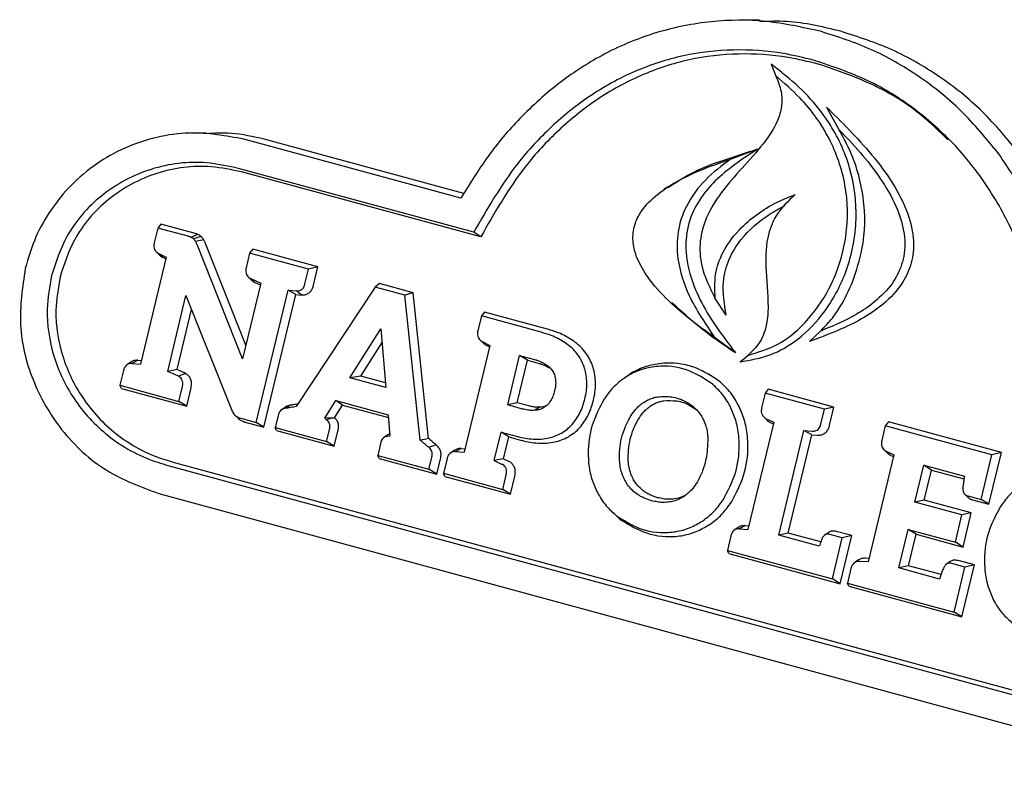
# Model space of a CAD drawing. Header units: inches. Extents: x 35 to 165, y 14 to 115.
# Tile 38 of 48: x 137.16 to 138.81, y 85.88 to 87.14. Entities that reach past the tile are written whole.
import ezdxf

# ---------------------------------------------------------------- set-up
doc = ezdxf.new("R2010")
doc.units = ezdxf.units.IN
doc.header["$LTSCALE"] = 12
doc.header["$MEASUREMENT"] = 0

msp = doc.modelspace()

# ---------------------------------------------------------------- linework, layer by layer
at = {"color": 7, "linetype": 'Continuous', "lineweight": 25}
for p, q in [((138.3991, 87.1426), (138.3658, 87.1426)), ((138.4188, 87.0692), (138.4265, 87.0493)), ((138.5117, 86.997), (138.5321, 86.9598)), ((137.4426, 86.9535), (137.4388, 86.9535)), ((137.472, 86.9535), (137.4471, 86.9535)), ((137.899, 86.8445), (137.5356, 86.9433)), ((137.9041, 86.8524), (137.5696, 86.9433)), ((138.3957, 86.9267), (138.3504, 86.9096)), ((137.9205, 86.7873), (137.524, 86.8951)), ((137.9323, 86.7796), (137.5316, 86.8885)), ((138.2454, 86.8632), (138.2392, 86.8589)), ((137.3911, 86.7944), (137.3852, 86.7696)), ((137.3963, 86.801), (137.3911, 86.7944)), ((137.4418, 86.7807), (137.3911, 86.7944)), ((137.4523, 86.7857), (137.3963, 86.801)), ((137.4638, 86.7802), (137.4512, 86.7763)), ((137.4683, 86.7746), (137.4545, 86.7722)), ((137.9323, 86.7796), (137.9205, 86.7873)), ((137.3871, 86.7562), (137.3877, 86.7557)), ((137.5332, 86.5751), (137.4571, 86.7668)), ((137.5388, 86.5984), (137.4712, 86.7686)), ((137.5503, 86.7591), (137.5451, 86.7526)), ((137.6595, 86.7294), (137.5503, 86.7591)), ((137.4054, 86.7455), (137.3623, 86.5664)), ((137.3893, 86.7541), (137.3919, 86.7517)), ((137.3927, 86.7516), (137.4054, 86.7455)), ((137.3995, 86.7454), (137.3927, 86.7516)), ((137.3995, 86.7454), (137.4048, 86.7428)), ((137.5451, 86.7526), (137.5391, 86.7278)), ((137.6437, 86.7258), (137.5451, 86.7526)), ((137.6377, 86.701), (137.6437, 86.7258)), ((137.6595, 86.7294), (137.6437, 86.7258)), ((137.6522, 86.6988), (137.6595, 86.7294)), ((137.5412, 86.7143), (137.5417, 86.7138)), ((137.5431, 86.7124), (137.546, 86.7097)), ((137.5469, 86.7097), (137.5638, 86.7023)), ((137.5537, 86.7034), (137.5469, 86.7097)), ((137.5638, 86.7023), (137.5332, 86.5751)), ((137.5537, 86.7034), (137.5631, 86.6993)), ((137.5561, 86.4688), (137.6094, 86.6901)), ((137.6094, 86.6901), (137.6233, 86.689)), ((137.6226, 86.683), (137.6094, 86.6901)), ((137.7555, 86.6954), (137.623, 86.4953)), ((137.7624, 86.7015), (137.7555, 86.6954)), ((137.8048, 86.682), (137.7555, 86.6954)), ((137.8189, 86.6861), (137.7624, 86.7015)), ((137.4078, 86.5543), (137.4384, 86.6813)), ((137.4384, 86.6813), (137.5144, 86.4903)), ((137.5691, 86.4607), (137.6226, 86.683)), ((137.6226, 86.683), (137.6319, 86.6822)), ((137.6319, 86.6822), (137.6233, 86.689)), ((137.8189, 86.6861), (137.8048, 86.682)), ((137.8306, 86.4389), (137.8048, 86.682)), ((137.8449, 86.4415), (137.8189, 86.6861)), ((138.2463, 86.6735), (138.2517, 86.6682)), ((138.3437, 86.6484), (138.3252, 86.6765)), ((137.4235, 86.5572), (137.4477, 86.6579)), ((137.9333, 86.6471), (137.9273, 86.6223)), ((137.9385, 86.6536), (137.9333, 86.6471)), ((138.0334, 86.6199), (137.9333, 86.6471)), ((138.0439, 86.6249), (137.9385, 86.6536)), ((137.713, 86.5434), (137.765, 86.6255)), ((137.765, 86.6255), (137.7733, 86.527)), ((137.9307, 86.6072), (137.9361, 86.602)), ((138.359, 86.5853), (138.3241, 86.6111)), ((138.4831, 86.6044), (138.5013, 86.6218)), ((137.7312, 86.5464), (137.7669, 86.6028)), ((137.9474, 86.5976), (137.9044, 86.4187)), ((137.9349, 86.6042), (137.9474, 86.5976)), ((137.9416, 86.598), (137.9469, 86.5952)), ((137.9774, 86.498), (137.9974, 86.581)), ((137.9974, 86.581), (138.0224, 86.5742)), ((138.0104, 86.573), (137.9974, 86.581)), ((138.3668, 86.5702), (138.3795, 86.5811)), ((137.3455, 86.5694), (137.3394, 86.5652)), ((137.3577, 86.5729), (137.3482, 86.5676)), ((137.3482, 86.5676), (137.3623, 86.5664)), ((137.3577, 86.5729), (137.3638, 86.5724)), ((137.9932, 86.5017), (138.0104, 86.573)), ((138.0104, 86.573), (138.0301, 86.5676)), ((137.3337, 86.5556), (137.3277, 86.5309)), ((137.4379, 86.5507), (137.4259, 86.5463)), ((137.7312, 86.5464), (137.713, 86.5434)), ((137.7733, 86.527), (137.713, 86.5434)), ((137.7726, 86.5351), (137.7312, 86.5464)), ((138.1791, 86.5474), (138.1729, 86.5431)), ((137.3277, 86.5309), (137.4266, 86.504)), ((137.3301, 86.5257), (137.3277, 86.5309)), ((137.3301, 86.5257), (137.4396, 86.4959)), ((137.4266, 86.504), (137.4325, 86.5287)), ((137.4396, 86.4959), (137.4469, 86.5265)), ((138.414, 86.5244), (138.4089, 86.5178)), ((138.524, 86.4945), (138.414, 86.5244)), ((138.4089, 86.5178), (138.4029, 86.493)), ((138.5082, 86.4908), (138.4089, 86.5178)), ((137.4396, 86.4959), (137.4266, 86.504)), ((137.6032, 86.4931), (137.5993, 86.4904)), ((137.6134, 86.4976), (137.6049, 86.4924)), ((137.6708, 86.4761), (137.6892, 86.5053)), ((137.6873, 86.4766), (137.7006, 86.4976)), ((137.6892, 86.5053), (137.7771, 86.4814)), ((137.7006, 86.4976), (137.6892, 86.5053)), ((137.7006, 86.4976), (137.7775, 86.4767)), ((137.9932, 86.5017), (137.9774, 86.498)), ((138.0024, 86.4912), (137.9774, 86.498)), ((138.0129, 86.4963), (137.9932, 86.5017)), ((138.0315, 86.4942), (138.0228, 86.489)), ((138.524, 86.4945), (138.5082, 86.4908)), ((138.5166, 86.4638), (138.524, 86.4945)), ((137.5202, 86.481), (137.5256, 86.4757)), ((137.5301, 86.4758), (137.5561, 86.4688)), ((137.5933, 86.4821), (137.588, 86.4601)), ((137.5987, 86.49), (137.5974, 86.4892)), ((137.6847, 86.4765), (137.6708, 86.4761)), ((137.6708, 86.4761), (137.6741, 86.4731)), ((137.6847, 86.4765), (137.6873, 86.4766)), ((137.7771, 86.4814), (137.7801, 86.4463)), ((138.4049, 86.4796), (138.4055, 86.4791)), ((138.407, 86.4776), (138.4097, 86.475)), ((138.4107, 86.4749), (138.4232, 86.4689)), ((138.5022, 86.466), (138.5082, 86.4908)), ((137.5378, 86.4692), (137.5691, 86.4607)), ((137.5691, 86.4607), (137.5561, 86.4688)), ((137.588, 86.4601), (137.6739, 86.4368)), ((137.5903, 86.455), (137.588, 86.4601)), ((137.6739, 86.4368), (137.6792, 86.4587)), ((138.4232, 86.4689), (138.3799, 86.2892)), ((138.4174, 86.4687), (138.4225, 86.4662)), ((138.61, 86.4631), (138.6041, 86.4383)), ((138.6152, 86.4697), (138.61, 86.4631)), ((138.7887, 86.4146), (138.61, 86.4631)), ((138.8046, 86.4182), (138.6152, 86.4697)), ((137.5903, 86.455), (137.6869, 86.4287)), ((137.6869, 86.4287), (137.6936, 86.4565)), ((137.7749, 86.4467), (137.7691, 86.4427)), ((137.7764, 86.4457), (137.7801, 86.4463)), ((137.955, 86.4049), (137.9664, 86.4524)), ((137.9664, 86.4524), (137.9915, 86.4456)), ((137.9794, 86.4443), (137.9664, 86.4524)), ((137.9706, 86.4076), (137.9794, 86.4443)), ((137.9794, 86.4443), (137.9991, 86.439)), ((138.4315, 86.2796), (138.4737, 86.4551)), ((138.4474, 86.2832), (138.487, 86.4479)), ((138.4737, 86.4551), (138.4877, 86.4541)), ((138.487, 86.4479), (138.4737, 86.4551)), ((138.487, 86.4479), (138.4963, 86.4473)), ((137.6869, 86.4287), (137.6739, 86.4368)), ((137.7649, 86.4354), (137.7596, 86.4135)), ((137.7596, 86.4135), (137.8454, 86.3902)), ((137.762, 86.4083), (137.7596, 86.4135)), ((137.8454, 86.3902), (137.8507, 86.4121)), ((137.8585, 86.3821), (137.8652, 86.4099)), ((137.8875, 86.4216), (137.8814, 86.4174)), ((137.8995, 86.425), (137.89, 86.4198)), ((137.89, 86.4198), (137.9044, 86.4187)), ((137.8995, 86.425), (137.9058, 86.4246)), ((138.6246, 86.4142), (138.5815, 86.2348)), ((138.606, 86.4249), (138.6066, 86.4244)), ((138.6082, 86.4229), (138.6108, 86.4204)), ((138.6116, 86.4204), (138.6246, 86.4142)), ((138.6184, 86.4141), (138.6116, 86.4204)), ((138.6184, 86.4141), (138.6239, 86.4114)), ((138.7707, 86.3395), (138.7887, 86.4146)), ((138.7837, 86.3315), (138.8046, 86.4182)), ((138.8046, 86.4182), (138.7887, 86.4146)), ((137.4043, 86.3978), (139.1358, 85.9273)), ((137.4148, 86.4029), (139.1463, 85.9323)), ((137.762, 86.4083), (137.8585, 86.3821)), ((137.8758, 86.4079), (137.8699, 86.3835)), ((137.9706, 86.4076), (137.955, 86.4049)), ((137.955, 86.4049), (137.9683, 86.3983)), ((137.9706, 86.4076), (137.9797, 86.403)), ((138.6595, 86.3351), (138.6744, 86.397)), ((138.6744, 86.397), (138.7425, 86.3785)), ((138.6874, 86.3889), (138.6744, 86.397)), ((137.8585, 86.3821), (137.8454, 86.3902)), ((137.8699, 86.3835), (137.9691, 86.3565)), ((137.8723, 86.3783), (137.8699, 86.3835)), ((137.8723, 86.3783), (137.9822, 86.3485)), ((137.9691, 86.3565), (137.975, 86.381)), ((137.9822, 86.3485), (137.9894, 86.3787)), ((138.6753, 86.3387), (138.6874, 86.3889)), ((138.6874, 86.3889), (138.7419, 86.3741)), ((137.3927, 86.3496), (139.1242, 85.879)), ((137.9822, 86.3485), (137.9691, 86.3565)), ((138.7426, 86.3492), (138.7477, 86.3442)), ((138.7486, 86.3455), (138.7707, 86.3395)), ((138.6753, 86.3387), (138.6595, 86.3351)), ((138.7383, 86.3137), (138.6595, 86.3351)), ((138.7542, 86.3173), (138.6753, 86.3387)), ((138.7563, 86.3389), (138.7837, 86.3315)), ((138.7837, 86.3315), (138.7707, 86.3395)), ((138.1504, 86.3206), (138.1558, 86.3153)), ((138.1653, 86.3068), (138.1595, 86.3124)), ((138.7274, 86.268), (138.7383, 86.3137)), ((138.7542, 86.3173), (138.7383, 86.3137)), ((138.7404, 86.2599), (138.7542, 86.3173)), ((138.3751, 86.2957), (138.3656, 86.2905)), ((138.3751, 86.2957), (138.3814, 86.2952)), ((138.3513, 86.2787), (138.3455, 86.2543)), ((138.363, 86.2923), (138.357, 86.2881)), ((138.3656, 86.2905), (138.3799, 86.2892)), ((138.4474, 86.2832), (138.4315, 86.2796)), ((138.4995, 86.2611), (138.4315, 86.2796)), ((138.5019, 86.2684), (138.4474, 86.2832)), ((138.5152, 86.2844), (138.5088, 86.28)), ((138.538, 86.2754), (138.5172, 86.2811)), ((138.5539, 86.279), (138.5277, 86.2861)), ((138.5345, 86.1984), (138.5539, 86.279)), ((138.5539, 86.279), (138.538, 86.2754)), ((138.633, 86.2248), (138.6485, 86.2894)), ((138.6485, 86.2894), (138.7274, 86.268)), ((138.6615, 86.2813), (138.6485, 86.2894)), ((138.6488, 86.2285), (138.6615, 86.2813)), ((138.6615, 86.2813), (138.7404, 86.2599)), ((138.5214, 86.2064), (138.538, 86.2754)), ((138.7404, 86.2599), (138.7274, 86.268)), ((138.3455, 86.2543), (138.5214, 86.2064)), ((138.3478, 86.2491), (138.3455, 86.2543)), ((138.3478, 86.2491), (138.5345, 86.1984)), ((138.5642, 86.2377), (138.5582, 86.2334)), ((138.5815, 86.2348), (138.5671, 86.2358)), ((138.5829, 86.2406), (138.5766, 86.2411)), ((138.6488, 86.2285), (138.633, 86.2248)), ((138.7036, 86.2136), (138.6488, 86.2285)), ((138.719, 86.2357), (138.7126, 86.2313)), ((138.7434, 86.2262), (138.7214, 86.2322)), ((138.7593, 86.2298), (138.7319, 86.2373)), ((138.7384, 86.1429), (138.7593, 86.2298)), ((138.7593, 86.2298), (138.7434, 86.2262)), ((138.5525, 86.224), (138.5466, 86.1996)), ((138.7011, 86.2063), (138.633, 86.2248)), ((138.7254, 86.151), (138.7434, 86.2262)), ((138.5345, 86.1984), (138.5214, 86.2064)), ((138.5466, 86.1996), (138.7254, 86.151)), ((138.549, 86.1944), (138.5466, 86.1996)), ((138.549, 86.1944), (138.7384, 86.1429)), ((138.7384, 86.1429), (138.7254, 86.151))]:
    msp.add_line(p, q, dxfattribs=at)
at = {"color": 7, "linetype": 'Continuous', "lineweight": 25, "flags": 128}
for points in [[(137.4235, 86.5572), (137.4157, 86.5558), (137.4078, 86.5543)], [(137.8449, 86.4415), (137.8378, 86.4402), (137.8306, 86.4389)], [(137.8577, 86.431), (137.8514, 86.429), (137.8452, 86.427)]]:
    msp.add_lwpolyline(points, dxfattribs=at)
at = {"color": 7, "linetype": 'Continuous', "lineweight": 25}
for points, knots in [([(138.5015, 87.1242), (138.4714, 87.1308), (138.4112, 87.144), (138.3183, 87.1431), (138.2268, 87.1249), (138.1411, 87.0899), (138.0639, 87.0403), (137.9985, 86.9815), (137.9429, 86.9159), (137.9136, 86.8683), (137.899, 86.8445)], [0, 0, 0, 0, 0.1319493, 0.2638169, 0.3961799, 0.528539, 0.6524829, 0.7764819, 0.8882185, 1, 1, 1, 1]), ([(138.5355, 87.1242), (138.5054, 87.1315), (138.4604, 87.1424), (138.4144, 87.1409), (138.3991, 87.1404)], [0, 0, 0, 0, 0.6687257, 1, 1, 1, 1]), ([(138.7996, 86.9196), (138.7794, 86.9441), (138.7392, 86.9932), (138.6664, 87.0508), (138.5872, 87.0966), (138.5303, 87.1149), (138.5015, 87.1242)], [0, 0, 0, 0, 0.252392, 0.504794, 0.749393, 1, 1, 1, 1]), ([(138.835, 86.9186), (138.8148, 86.9431), (138.7746, 86.9922), (138.7017, 87.0501), (138.622, 87.0963), (138.5646, 87.1148), (138.5355, 87.1242)], [0, 0, 0, 0, 0.251218, 0.502446, 0.748175, 1, 1, 1, 1]), ([(138.4898, 87.0759), (138.4732, 87.0799), (138.4292, 87.0905), (138.3556, 87.0953), (138.2712, 87.0859), (138.1894, 87.0592), (138.1147, 87.0183), (138.0493, 86.9652), (137.9806, 86.8915), (137.9434, 86.8271), (137.9205, 86.7873)], [0, 0, 0, 0, 0.076066, 0.201161, 0.326182, 0.45155, 0.576944, 0.693674, 0.810471, 1, 1, 1, 1]), ([(138.4975, 87.0693), (138.4809, 87.0733), (138.4372, 87.0838), (138.3643, 87.0885), (138.2809, 87.0791), (138.2002, 87.0526), (138.1264, 87.0122), (138.0617, 86.9597), (137.9928, 86.8856), (137.9556, 86.8204), (137.9323, 86.7796)], [0, 0, 0, 0, 0.076408, 0.200548, 0.324614, 0.449025, 0.573462, 0.689354, 0.805313, 1, 1, 1, 1]), ([(138.3668, 86.5702), (138.3838, 86.5732), (138.418, 86.5792), (138.4677, 86.6083), (138.5134, 86.6561), (138.5495, 86.7252), (138.5657, 86.8094), (138.5546, 86.8966), (138.5219, 86.9659), (138.4811, 87.0171), (138.4467, 87.0476), (138.4254, 87.0641), (138.4188, 87.0692)], [0, 0, 0, 0, 0.084399, 0.169577, 0.271662, 0.390603, 0.521212, 0.651992, 0.780863, 0.870072, 0.95943, 1, 1, 1, 1]), ([(138.8785, 86.527), (138.878, 86.5456), (138.8769, 86.5972), (138.8629, 86.6807), (138.8326, 86.7738), (138.7872, 86.8593), (138.7298, 86.9335), (138.6623, 86.9939), (138.5831, 87.0447), (138.5228, 87.0649), (138.4898, 87.0759)], [0, 0, 0, 0, 0.07443, 0.205747, 0.337024, 0.468546, 0.600059, 0.724974, 0.849908, 1, 1, 1, 1]), ([(138.7151, 86.9425), (138.7002, 86.9569), (138.6642, 86.9917), (138.5915, 87.0373), (138.531, 87.0579), (138.4975, 87.0693)], [0, 0, 0, 0, 0.239327, 0.57925, 1, 1, 1, 1]), ([(138.4265, 87.0493), (138.4301, 87.0407), (138.4369, 87.0247), (138.4373, 86.9981), (138.4281, 86.9671), (138.3938, 86.9174), (138.3455, 86.8718), (138.3099, 86.8156), (138.2978, 86.7729), (138.301, 86.7241), (138.3162, 86.6943), (138.3252, 86.6765)], [0, 0, 0, 0, 0.066059, 0.123728, 0.18124, 0.290944, 0.551324, 0.66595, 0.761746, 0.857857, 1, 1, 1, 1]), ([(138.3795, 86.5811), (138.3964, 86.5861), (138.4346, 86.5975), (138.4841, 86.6407), (138.5249, 86.7032), (138.5484, 86.7813), (138.547, 86.867), (138.5186, 86.9476), (138.475, 87.0079), (138.4403, 87.0375), (138.4265, 87.0493)], [0, 0, 0, 0, 0.094922, 0.214316, 0.335378, 0.474262, 0.617402, 0.756967, 0.902985, 1, 1, 1, 1]), ([(138.5117, 86.997), (138.5242, 86.9846), (138.5638, 86.9453), (138.6138, 86.8886), (138.6484, 86.8229), (138.6593, 86.7763), (138.6554, 86.7356), (138.6382, 86.6979), (138.5979, 86.6555), (138.5422, 86.6262), (138.4993, 86.6104), (138.4831, 86.6044)], [0, 0, 0, 0, 0.100936, 0.319154, 0.425596, 0.510368, 0.576209, 0.642102, 0.732766, 0.899299, 1, 1, 1, 1]), ([(137.5356, 86.9433), (137.5054, 86.9489), (137.4568, 86.9578), (137.3891, 86.9479), (137.3361, 86.9305), (137.2876, 86.9031), (137.2459, 86.8683), (137.2119, 86.8267), (137.1848, 86.7798), (137.1744, 86.7446), (137.1691, 86.7267)], [0, 0, 0, 0, 0.199388, 0.320699, 0.441973, 0.557817, 0.673596, 0.780736, 0.887832, 1, 1, 1, 1]), ([(137.5696, 86.9433), (137.5513, 86.9475), (137.5191, 86.9549), (137.4862, 86.9533), (137.472, 86.9526)], [0, 0, 0, 0, 0.569377, 1, 1, 1, 1]), ([(138.5321, 86.9598), (138.5444, 86.947), (138.569, 86.9214), (138.6022, 86.8788), (138.6278, 86.8352), (138.6428, 86.7903), (138.6438, 86.7481), (138.6286, 86.7081), (138.5933, 86.6677), (138.5477, 86.6406), (138.5129, 86.6265), (138.5013, 86.6218)], [0, 0, 0, 0, 0.122033, 0.244155, 0.368558, 0.461343, 0.555093, 0.637274, 0.735924, 0.911891, 1, 1, 1, 1]), ([(138.5556, 86.7053), (138.5615, 86.7231), (138.5764, 86.7682), (138.5771, 86.8463), (138.5577, 86.914), (138.5381, 86.9491), (138.5321, 86.9598)], [0, 0, 0, 0, 0.2111844, 0.5345929, 0.8575874, 1, 1, 1, 1]), ([(138.2457, 86.8625), (138.26, 86.8716), (138.2908, 86.8913), (138.3422, 86.9097), (138.3782, 86.9211), (138.3957, 86.9267)], [0, 0, 0, 0, 0.3046507, 0.6598149, 1, 1, 1, 1]), ([(138.3957, 86.9267), (138.381, 86.9169), (138.3552, 86.8998), (138.3209, 86.8709), (138.2946, 86.8382), (138.2772, 86.798), (138.2738, 86.7486), (138.287, 86.6988), (138.3108, 86.6518), (138.3362, 86.6157), (138.3526, 86.5938), (138.359, 86.5853)], [0, 0, 0, 0, 0.132132, 0.232216, 0.331821, 0.435557, 0.539566, 0.67524, 0.798008, 0.921187, 1, 1, 1, 1]), ([(137.524, 86.8951), (137.5071, 86.8986), (137.4597, 86.9086), (137.3789, 86.8985), (137.2958, 86.8547), (137.2374, 86.7886), (137.2204, 86.7369), (137.2131, 86.7147)], [0, 0, 0, 0, 0.1332726, 0.37501, 0.614017, 0.8345534, 1, 1, 1, 1]), ([(138.3241, 86.6111), (138.3099, 86.6212), (138.2815, 86.6415), (138.2415, 86.6765), (138.21, 86.7123), (138.1917, 86.747), (138.1857, 86.7763), (138.1897, 86.802), (138.2037, 86.8284), (138.231, 86.8551), (138.2715, 86.8792), (138.313, 86.8971), (138.3398, 86.906), (138.3504, 86.9096)], [0, 0, 0, 0, 0.11994, 0.239964, 0.362231, 0.439706, 0.495975, 0.552677, 0.601899, 0.688551, 0.803938, 0.922469, 1, 1, 1, 1]), ([(138.3504, 86.9096), (138.3362, 86.8989), (138.3076, 86.8773), (138.2762, 86.8356), (138.2605, 86.7886), (138.2609, 86.7359), (138.2813, 86.6737), (138.3087, 86.6337), (138.3241, 86.6111)], [0, 0, 0, 0, 0.159075, 0.319242, 0.446628, 0.574012, 0.759384, 1, 1, 1, 1]), ([(138.923, 86.5662), (138.92, 86.5992), (138.914, 86.6651), (138.8877, 86.7579), (138.8506, 86.8444), (138.8167, 86.8943), (138.7996, 86.9196)], [0, 0, 0, 0, 0.257236, 0.514536, 0.754384, 1, 1, 1, 1]), ([(137.5316, 86.8885), (137.5148, 86.892), (137.468, 86.9018), (137.3885, 86.8916), (137.3073, 86.8483), (137.2508, 86.7838), (137.2344, 86.7337), (137.2275, 86.7125)], [0, 0, 0, 0, 0.1363352, 0.3785059, 0.6179647, 0.8383733, 1, 1, 1, 1]), ([(138.3252, 86.6765), (138.3245, 86.69), (138.3231, 86.717), (138.3387, 86.7595), (138.3737, 86.8042), (138.4176, 86.8343), (138.45, 86.847), (138.4591, 86.8506)], [0, 0, 0, 0, 0.164706, 0.326908, 0.542293, 0.871116, 1, 1, 1, 1]), ([(138.4591, 86.8506), (138.4473, 86.8396), (138.4261, 86.8198), (138.4093, 86.773), (138.4091, 86.7175), (138.4159, 86.6656), (138.4097, 86.6214), (138.3966, 86.5963), (138.3843, 86.5853), (138.3795, 86.5811)], [0, 0, 0, 0, 0.167487, 0.29931, 0.488935, 0.721026, 0.826679, 0.93358, 1, 1, 1, 1]), ([(138.3437, 86.6484), (138.3406, 86.6669), (138.3352, 86.6985), (138.3467, 86.743), (138.3721, 86.7834), (138.406, 86.8129), (138.4333, 86.8277), (138.4422, 86.8325)], [0, 0, 0, 0, 0.240138, 0.408199, 0.575344, 0.860102, 1, 1, 1, 1]), ([(137.447, 86.7788), (137.4465, 86.7791), (137.4455, 86.7795), (137.4437, 86.7801), (137.4425, 86.7805), (137.4418, 86.7807)], [0, 0, 0, 0, 0.3031288, 0.6062428, 1, 1, 1, 1]), ([(137.4581, 86.7837), (137.457, 86.7832), (137.4545, 86.7821), (137.4508, 86.7805), (137.4483, 86.7794), (137.447, 86.7788)], [0, 0, 0, 0, 0.313734, 0.656867, 1, 1, 1, 1]), ([(137.4512, 86.7763), (137.4508, 86.7767), (137.4499, 86.7774), (137.4485, 86.7782), (137.4475, 86.7786), (137.447, 86.7788)], [0, 0, 0, 0, 0.3585266, 0.6775329, 1, 1, 1, 1]), ([(137.4545, 86.7722), (137.4541, 86.7727), (137.4535, 86.7737), (137.4524, 86.7751), (137.4516, 86.7759), (137.4512, 86.7763)], [0, 0, 0, 0, 0.36996, 0.683538, 1, 1, 1, 1]), ([(137.4581, 86.7837), (137.4576, 86.7839), (137.4566, 86.7844), (137.4546, 86.7851), (137.4532, 86.7855), (137.4523, 86.7857)], [0, 0, 0, 0, 0.271447, 0.542886, 1, 1, 1, 1]), ([(137.4571, 86.7668), (137.4568, 86.7675), (137.4563, 86.7687), (137.4554, 86.7704), (137.4548, 86.7716), (137.4545, 86.7722)], [0, 0, 0, 0, 0.3468767, 0.6733497, 1, 1, 1, 1]), ([(137.4638, 86.7802), (137.4633, 86.7806), (137.4624, 86.7814), (137.4606, 86.7826), (137.4591, 86.7833), (137.4581, 86.7837)], [0, 0, 0, 0, 0.265018, 0.530127, 1, 1, 1, 1]), ([(137.4683, 86.7746), (137.468, 86.7751), (137.4673, 86.7763), (137.4658, 86.7782), (137.4646, 86.7795), (137.4638, 86.7802)], [0, 0, 0, 0, 0.269168, 0.538404, 1, 1, 1, 1]), ([(137.4712, 86.7686), (137.4709, 86.7692), (137.4704, 86.7705), (137.4694, 86.7725), (137.4687, 86.7738), (137.4683, 86.7746)], [0, 0, 0, 0, 0.307808, 0.615569, 1, 1, 1, 1]), ([(137.3852, 86.7696), (137.3848, 86.7673), (137.3842, 86.7636), (137.3856, 86.7584), (137.3883, 86.7543), (137.3911, 86.7526), (137.3927, 86.7516)], [0, 0, 0, 0, 0.3132927, 0.5189766, 0.7248832, 1, 1, 1, 1]), ([(137.3921, 86.7518), (137.3924, 86.7512), (137.3938, 86.7489), (137.3966, 86.7469), (137.3989, 86.7457), (137.3995, 86.7454)], [0, 0, 0, 0, 0.185341, 0.804606, 1, 1, 1, 1]), ([(137.1691, 86.7267), (137.1644, 86.6951), (137.1552, 86.632), (137.1787, 86.5368), (137.2281, 86.4516), (137.3016, 86.3833), (137.3628, 86.3606), (137.3927, 86.3496)], [0, 0, 0, 0, 0.189476, 0.378913, 0.5773, 0.793354, 1, 1, 1, 1]), ([(137.5391, 86.7278), (137.5388, 86.7255), (137.5382, 86.7217), (137.5395, 86.7166), (137.5423, 86.7125), (137.5452, 86.7107), (137.5469, 86.7097)], [0, 0, 0, 0, 0.308579, 0.510431, 0.712453, 1, 1, 1, 1]), ([(137.2131, 86.7147), (137.2099, 86.6961), (137.2021, 86.6511), (137.2138, 86.5781), (137.2491, 86.5039), (137.3074, 86.4411), (137.3642, 86.4097), (137.3985, 86.3996), (137.4043, 86.3978)], [0, 0, 0, 0, 0.133587, 0.32264, 0.513541, 0.723408, 0.952564, 1, 1, 1, 1]), ([(137.2275, 86.7125), (137.2243, 86.6938), (137.2167, 86.6494), (137.2287, 86.5778), (137.2636, 86.5055), (137.321, 86.4444), (137.3763, 86.4142), (137.4095, 86.4045), (137.4148, 86.4029)], [0, 0, 0, 0, 0.136693, 0.32555, 0.516182, 0.726375, 0.956188, 1, 1, 1, 1]), ([(137.5461, 86.7098), (137.5464, 86.7094), (137.5478, 86.707), (137.5507, 86.7051), (137.5531, 86.7037), (137.5537, 86.7034)], [0, 0, 0, 0, 0.164393, 0.771097, 1, 1, 1, 1]), ([(137.6233, 86.689), (137.625, 86.689), (137.6281, 86.6891), (137.6322, 86.6912), (137.6355, 86.6947), (137.637, 86.6983), (137.6376, 86.7005), (137.6377, 86.701)], [0, 0, 0, 0, 0.261828, 0.467273, 0.672972, 0.935315, 1, 1, 1, 1]), ([(137.6319, 86.6822), (137.6345, 86.6823), (137.6389, 86.6824), (137.6448, 86.6857), (137.6491, 86.6905), (137.6512, 86.6951), (137.652, 86.698), (137.6522, 86.6988)], [0, 0, 0, 0, 0.272029, 0.486975, 0.702058, 0.920436, 1, 1, 1, 1]), ([(138.5013, 86.6218), (138.5075, 86.628), (138.52, 86.6404), (138.539, 86.6681), (138.5492, 86.6909), (138.5556, 86.7053)], [0, 0, 0, 0, 0.266612, 0.53291, 1, 1, 1, 1]), ([(138.359, 86.5853), (138.3445, 86.595), (138.3071, 86.62), (138.2732, 86.6505), (138.2524, 86.6692)], [0, 0, 0, 0, 0.386443, 1, 1, 1, 1]), ([(138.0855, 86.6067), (138.0818, 86.609), (138.0745, 86.6136), (138.0606, 86.6199), (138.0502, 86.623), (138.0439, 86.6249)], [0, 0, 0, 0, 0.283097, 0.566033, 1, 1, 1, 1]), ([(137.9273, 86.6223), (137.927, 86.62), (137.9264, 86.6162), (137.9277, 86.6111), (137.9305, 86.607), (137.9333, 86.6052), (137.9349, 86.6042)], [0, 0, 0, 0, 0.3107249, 0.51485, 0.7192004, 1, 1, 1, 1]), ([(138.0735, 86.6023), (138.0698, 86.6046), (138.0624, 86.6092), (138.049, 86.6152), (138.0391, 86.6181), (138.0334, 86.6199)], [0, 0, 0, 0, 0.2943352, 0.5884644, 1, 1, 1, 1]), ([(138.1124, 86.5791), (138.1099, 86.5827), (138.105, 86.59), (138.0958, 86.5991), (138.089, 86.6041), (138.0855, 86.6067)], [0, 0, 0, 0, 0.333324, 0.663839, 1, 1, 1, 1]), ([(137.9361, 86.6021), (137.9374, 86.6009), (137.9391, 86.5993), (137.9411, 86.5983), (137.9416, 86.598)], [0, 0, 0, 0, 0.7232, 1, 1, 1, 1]), ([(138.0987, 86.5765), (138.0964, 86.5799), (138.0918, 86.5867), (138.0831, 86.5952), (138.0767, 86.5999), (138.0735, 86.6023)], [0, 0, 0, 0, 0.331434, 0.662912, 1, 1, 1, 1]), ([(138.0224, 86.5742), (138.0242, 86.5737), (138.0279, 86.5726), (138.0344, 86.5701), (138.0387, 86.5675), (138.0414, 86.5659)], [0, 0, 0, 0, 0.278183, 0.556411, 1, 1, 1, 1]), ([(138.1094, 86.5442), (138.1088, 86.5484), (138.1075, 86.5562), (138.1038, 86.5671), (138.1004, 86.5734), (138.0987, 86.5765)], [0, 0, 0, 0, 0.370345, 0.681973, 1, 1, 1, 1]), ([(138.124, 86.5442), (138.1233, 86.5488), (138.122, 86.5572), (138.1179, 86.5689), (138.1142, 86.5757), (138.1124, 86.5791)], [0, 0, 0, 0, 0.370615, 0.682115, 1, 1, 1, 1]), ([(137.3482, 86.5676), (137.3465, 86.5676), (137.3434, 86.5675), (137.3392, 86.5654), (137.3359, 86.5619), (137.3344, 86.5583), (137.3338, 86.556), (137.3337, 86.5556)], [0, 0, 0, 0, 0.261821, 0.467684, 0.673806, 0.935416, 1, 1, 1, 1]), ([(137.3577, 86.5729), (137.3557, 86.5728), (137.3517, 86.5727), (137.3474, 86.5712), (137.3457, 86.5695), (137.3455, 86.5693)], [0, 0, 0, 0, 0.478157, 0.946457, 1, 1, 1, 1]), ([(137.4379, 86.5507), (137.4377, 86.5509), (137.4369, 86.5514), (137.4353, 86.5521), (137.4308, 86.5541), (137.4268, 86.5558), (137.4235, 86.5572)], [0, 0, 0, 0, 0.057528, 0.172552, 0.32113, 1, 1, 1, 1]), ([(138.0301, 86.5676), (138.0319, 86.567), (138.0356, 86.566), (138.0415, 86.5636), (138.0454, 86.5613), (138.0476, 86.56)], [0, 0, 0, 0, 0.30258, 0.605224, 1, 1, 1, 1]), ([(138.0414, 86.5659), (138.0426, 86.565), (138.0451, 86.5633), (138.0491, 86.5596), (138.0515, 86.5563), (138.0529, 86.5543)], [0, 0, 0, 0, 0.277299, 0.554716, 1, 1, 1, 1]), ([(138.2194, 86.5614), (138.2152, 86.5606), (138.2068, 86.5591), (138.1912, 86.554), (138.1806, 86.5478), (138.1739, 86.5438)], [0, 0, 0, 0, 0.2648011, 0.5296487, 1, 1, 1, 1]), ([(138.2278, 86.5666), (138.2236, 86.5659), (138.2151, 86.5643), (138.2029, 86.5603), (138.1911, 86.555), (138.1838, 86.5505), (138.1801, 86.5481)], [0, 0, 0, 0, 0.252616, 0.505267, 0.751216, 1, 1, 1, 1]), ([(138.3183, 86.5345), (138.3068, 86.542), (138.281, 86.5586), (138.2454, 86.5644), (138.2242, 86.562), (138.2194, 86.5614)], [0, 0, 0, 0, 0.38755, 0.861359, 1, 1, 1, 1]), ([(138.3308, 86.5386), (138.3187, 86.5464), (138.292, 86.5637), (138.2549, 86.5698), (138.2329, 86.5672), (138.2278, 86.5666)], [0, 0, 0, 0, 0.387895, 0.859832, 1, 1, 1, 1]), ([(137.4259, 86.5463), (137.4251, 86.5467), (137.4226, 86.548), (137.4165, 86.5505), (137.4113, 86.5528), (137.4078, 86.5543)], [0, 0, 0, 0, 0.143189, 0.421729, 1, 1, 1, 1]), ([(137.4325, 86.5287), (137.4329, 86.5309), (137.4335, 86.5346), (137.4323, 86.5398), (137.43, 86.5435), (137.4276, 86.5454), (137.4262, 86.5461), (137.4259, 86.5463)], [0, 0, 0, 0, 0.3144001, 0.5317364, 0.7499594, 0.9529412, 1, 1, 1, 1]), ([(137.4469, 86.5265), (137.4474, 86.5294), (137.4482, 86.5346), (137.4465, 86.5418), (137.4431, 86.5471), (137.4398, 86.5497), (137.438, 86.5506), (137.4379, 86.5507)], [0, 0, 0, 0, 0.309379, 0.53933, 0.769875, 0.989964, 1, 1, 1, 1]), ([(138.0529, 86.5543), (138.0536, 86.5531), (138.0549, 86.5507), (138.0567, 86.5459), (138.0572, 86.5421), (138.0576, 86.5396)], [0, 0, 0, 0, 0.264943, 0.529919, 1, 1, 1, 1]), ([(138.1067, 86.5081), (138.1077, 86.5127), (138.1094, 86.5209), (138.1102, 86.533), (138.1097, 86.5404), (138.1094, 86.5442)], [0, 0, 0, 0, 0.385151, 0.690363, 1, 1, 1, 1]), ([(138.1211, 86.5059), (138.1221, 86.5104), (138.1239, 86.519), (138.1248, 86.5319), (138.1243, 86.5401), (138.124, 86.5442)], [0, 0, 0, 0, 0.362485, 0.678804, 1, 1, 1, 1]), ([(138.1739, 86.5438), (138.1703, 86.5412), (138.1632, 86.536), (138.1509, 86.5244), (138.1435, 86.5142), (138.1388, 86.5078)], [0, 0, 0, 0, 0.266261, 0.532534, 1, 1, 1, 1]), ([(138.0576, 86.5396), (138.0577, 86.538), (138.0579, 86.5348), (138.0575, 86.5289), (138.0567, 86.5247), (138.0561, 86.5221)], [0, 0, 0, 0, 0.275769, 0.551361, 1, 1, 1, 1]), ([(138.3499, 86.496), (138.3477, 86.4999), (138.3432, 86.5078), (138.3331, 86.5212), (138.3241, 86.5294), (138.3183, 86.5345)], [0, 0, 0, 0, 0.266762, 0.533509, 1, 1, 1, 1]), ([(138.3638, 86.4983), (138.3616, 86.5022), (138.3571, 86.5101), (138.3466, 86.5242), (138.3371, 86.5329), (138.3308, 86.5386)], [0, 0, 0, 0, 0.255099, 0.510186, 1, 1, 1, 1]), ([(138.0561, 86.5221), (138.0557, 86.5205), (138.0549, 86.5172), (138.0528, 86.5113), (138.0506, 86.5074), (138.0492, 86.5049)], [0, 0, 0, 0, 0.270256, 0.540569, 1, 1, 1, 1]), ([(138.0923, 86.4742), (138.0947, 86.4782), (138.099, 86.4854), (138.1037, 86.4968), (138.1057, 86.5043), (138.1067, 86.5081)], [0, 0, 0, 0, 0.375708, 0.685846, 1, 1, 1, 1]), ([(138.1388, 86.5078), (138.1314, 86.4936), (138.1167, 86.4653), (138.1113, 86.4272), (138.1127, 86.406), (138.113, 86.4008)], [0, 0, 0, 0, 0.431003, 0.860613, 1, 1, 1, 1]), ([(138.2029, 86.5008), (138.206, 86.5028), (138.2116, 86.5064), (138.2204, 86.5099), (138.2261, 86.5111), (138.229, 86.5117)], [0, 0, 0, 0, 0.383159, 0.688669, 1, 1, 1, 1]), ([(138.229, 86.5117), (138.2368, 86.5121), (138.253, 86.5128), (138.2732, 86.506), (138.2839, 86.4985), (138.2877, 86.4958)], [0, 0, 0, 0, 0.377221, 0.779771, 1, 1, 1, 1]), ([(137.6049, 86.4924), (137.6028, 86.4919), (137.5995, 86.4911), (137.5958, 86.4878), (137.594, 86.4847), (137.5934, 86.4827), (137.5933, 86.4821)], [0, 0, 0, 0, 0.385544, 0.636608, 0.887939, 1, 1, 1, 1]), ([(137.6134, 86.4976), (137.6108, 86.4971), (137.607, 86.4963), (137.6041, 86.4937), (137.6033, 86.4929)], [0, 0, 0, 0, 0.704846, 1, 1, 1, 1]), ([(137.623, 86.4953), (137.6199, 86.4948), (137.6154, 86.494), (137.6105, 86.4932), (137.6083, 86.4928), (137.6068, 86.4926), (137.6056, 86.4925), (137.6049, 86.4924)], [0, 0, 0, 0, 0.499921, 0.749919, 0.81243, 0.874941, 1, 1, 1, 1]), ([(137.6258, 86.4995), (137.6247, 86.4994), (137.6221, 86.4989), (137.6192, 86.4984), (137.6169, 86.4981), (137.6153, 86.4978), (137.6142, 86.4977), (137.6134, 86.4976)], [0, 0, 0, 0, 0.252505, 0.62619, 0.719627, 0.813065, 1, 1, 1, 1]), ([(138.0228, 86.489), (138.0209, 86.4889), (138.017, 86.4887), (138.0101, 86.4894), (138.0053, 86.4905), (138.0024, 86.4912)], [0, 0, 0, 0, 0.2844347, 0.5686241, 1, 1, 1, 1]), ([(138.0315, 86.4942), (138.0296, 86.4942), (138.0255, 86.494), (138.0192, 86.4948), (138.0151, 86.4958), (138.0129, 86.4963)], [0, 0, 0, 0, 0.311642, 0.654063, 1, 1, 1, 1]), ([(138.0382, 86.4936), (138.0368, 86.4928), (138.0341, 86.4913), (138.0289, 86.4897), (138.0251, 86.4893), (138.0228, 86.489)], [0, 0, 0, 0, 0.288367, 0.576326, 1, 1, 1, 1]), ([(138.0429, 86.4972), (138.0421, 86.4968), (138.0399, 86.4957), (138.036, 86.4948), (138.033, 86.4944), (138.0315, 86.4942)], [0, 0, 0, 0, 0.2318713, 0.6127536, 1, 1, 1, 1]), ([(138.0492, 86.5049), (138.0484, 86.5036), (138.0468, 86.5012), (138.0433, 86.4971), (138.0402, 86.495), (138.0382, 86.4936)], [0, 0, 0, 0, 0.274132, 0.548467, 1, 1, 1, 1]), ([(138.1058, 86.47), (138.1082, 86.4739), (138.1128, 86.4814), (138.1178, 86.4935), (138.12, 86.5017), (138.1211, 86.5059)], [0, 0, 0, 0, 0.353889, 0.67469, 1, 1, 1, 1]), ([(138.1824, 86.4777), (138.1849, 86.4815), (138.189, 86.4878), (138.1961, 86.4954), (138.2006, 86.499), (138.2029, 86.5008)], [0, 0, 0, 0, 0.436356, 0.715911, 1, 1, 1, 1]), ([(138.1961, 86.4737), (138.1987, 86.4776), (138.2026, 86.4836), (138.2092, 86.4905), (138.213, 86.4935), (138.2149, 86.495)], [0, 0, 0, 0, 0.489466, 0.742982, 1, 1, 1, 1]), ([(138.2149, 86.495), (138.2168, 86.4962), (138.2204, 86.4987), (138.2263, 86.5015), (138.2325, 86.5037), (138.2367, 86.5046), (138.2388, 86.505)], [0, 0, 0, 0, 0.24948, 0.498996, 0.747934, 1, 1, 1, 1]), ([(138.2388, 86.505), (138.2461, 86.5053), (138.2611, 86.506), (138.2799, 86.4997), (138.2899, 86.4927), (138.2934, 86.4902)], [0, 0, 0, 0, 0.37664, 0.77763, 1, 1, 1, 1]), ([(138.2877, 86.4958), (138.2903, 86.4934), (138.2952, 86.489), (138.3011, 86.4812), (138.304, 86.4757), (138.3054, 86.4729)], [0, 0, 0, 0, 0.371372, 0.682377, 1, 1, 1, 1]), ([(138.3645, 86.4464), (138.3639, 86.451), (138.3627, 86.4602), (138.3585, 86.4771), (138.3533, 86.4886), (138.3499, 86.496)], [0, 0, 0, 0, 0.265952, 0.531957, 1, 1, 1, 1]), ([(138.379, 86.4464), (138.3784, 86.451), (138.3772, 86.4602), (138.373, 86.478), (138.3675, 86.4902), (138.3638, 86.4983)], [0, 0, 0, 0, 0.254165, 0.508372, 1, 1, 1, 1]), ([(138.4029, 86.493), (138.4025, 86.4907), (138.4019, 86.487), (138.4033, 86.4818), (138.4061, 86.4777), (138.409, 86.476), (138.4107, 86.4749)], [0, 0, 0, 0, 0.310013, 0.512482, 0.715091, 1, 1, 1, 1]), ([(137.5144, 86.4903), (137.515, 86.4891), (137.516, 86.4868), (137.518, 86.4835), (137.5197, 86.4816), (137.5205, 86.4807)], [0, 0, 0, 0, 0.3353161, 0.6633336, 1, 1, 1, 1]), ([(137.5205, 86.4807), (137.5214, 86.48), (137.5232, 86.4785), (137.5264, 86.477), (137.5288, 86.4763), (137.5301, 86.4758)], [0, 0, 0, 0, 0.308642, 0.616139, 1, 1, 1, 1]), ([(137.526, 86.4754), (137.5268, 86.4746), (137.529, 86.4728), (137.533, 86.4707), (137.5362, 86.4697), (137.5378, 86.4692)], [0, 0, 0, 0, 0.248069, 0.618841, 1, 1, 1, 1]), ([(137.6847, 86.4765), (137.6832, 86.476), (137.6797, 86.4749), (137.6762, 86.4738), (137.6741, 86.4731)], [0, 0, 0, 0, 0.406559, 1, 1, 1, 1]), ([(137.6936, 86.4565), (137.6939, 86.4586), (137.6946, 86.4629), (137.693, 86.4692), (137.6903, 86.4737), (137.6881, 86.4758), (137.6873, 86.4766)], [0, 0, 0, 0, 0.281665, 0.575262, 0.846582, 1, 1, 1, 1]), ([(138.1648, 86.4048), (138.1648, 86.4111), (138.1648, 86.43), (138.1708, 86.4552), (138.1794, 86.472), (138.1824, 86.4777)], [0, 0, 0, 0, 0.247006, 0.744042, 1, 1, 1, 1]), ([(138.4099, 86.4751), (138.4102, 86.4746), (138.4115, 86.4723), (138.4144, 86.4703), (138.4168, 86.469), (138.4174, 86.4687)], [0, 0, 0, 0, 0.16947, 0.780242, 1, 1, 1, 1]), ([(137.6792, 86.4587), (137.6794, 86.4602), (137.6799, 86.4631), (137.6788, 86.4674), (137.6767, 86.4708), (137.675, 86.4724), (137.6741, 86.4731)], [0, 0, 0, 0, 0.268095, 0.537366, 0.786576, 1, 1, 1, 1]), ([(138.0675, 86.4509), (138.0709, 86.453), (138.0773, 86.4571), (138.0856, 86.4651), (138.0901, 86.4712), (138.0923, 86.4742)], [0, 0, 0, 0, 0.352855, 0.672806, 1, 1, 1, 1]), ([(138.0791, 86.4448), (138.0827, 86.4471), (138.0896, 86.4515), (138.0986, 86.4601), (138.1034, 86.4667), (138.1058, 86.47)], [0, 0, 0, 0, 0.353009, 0.672894, 1, 1, 1, 1]), ([(138.1794, 86.4045), (138.1794, 86.4105), (138.1795, 86.4286), (138.1852, 86.4525), (138.1933, 86.4684), (138.1961, 86.4737)], [0, 0, 0, 0, 0.24878, 0.749323, 1, 1, 1, 1]), ([(138.3054, 86.4729), (138.3069, 86.4692), (138.3097, 86.4626), (138.312, 86.4522), (138.3126, 86.4455), (138.3129, 86.4422)], [0, 0, 0, 0, 0.376475, 0.68585, 1, 1, 1, 1]), ([(138.4877, 86.4541), (138.4897, 86.4541), (138.4932, 86.4543), (138.4975, 86.4569), (138.5006, 86.4607), (138.5016, 86.4641), (138.5022, 86.466)], [0, 0, 0, 0, 0.312581, 0.515898, 0.719157, 1, 1, 1, 1]), ([(138.4963, 86.4473), (138.4989, 86.4474), (138.5034, 86.4475), (138.5093, 86.4508), (138.5136, 86.4555), (138.5157, 86.4602), (138.5164, 86.4631), (138.5166, 86.4638)], [0, 0, 0, 0, 0.273008, 0.488633, 0.704427, 0.922585, 1, 1, 1, 1]), ([(137.7764, 86.4457), (137.7745, 86.4453), (137.7713, 86.4445), (137.7676, 86.4414), (137.7657, 86.4383), (137.7651, 86.4362), (137.7649, 86.4354)], [0, 0, 0, 0, 0.372101, 0.616568, 0.861367, 1, 1, 1, 1]), ([(137.7798, 86.4493), (137.779, 86.4491), (137.7772, 86.4486), (137.7758, 86.4472), (137.7751, 86.4465)], [0, 0, 0, 0, 0.455095, 1, 1, 1, 1]), ([(137.9915, 86.4456), (137.9956, 86.4446), (138.0039, 86.4425), (138.018, 86.4404), (138.028, 86.4407), (138.0338, 86.4409)], [0, 0, 0, 0, 0.299375, 0.598837, 1, 1, 1, 1]), ([(138.0338, 86.4409), (138.038, 86.4414), (138.0459, 86.4424), (138.0573, 86.4457), (138.0641, 86.4492), (138.0675, 86.4509)], [0, 0, 0, 0, 0.36537, 0.679758, 1, 1, 1, 1]), ([(138.0432, 86.4341), (138.0475, 86.4346), (138.0558, 86.4356), (138.0679, 86.4391), (138.0754, 86.4429), (138.0791, 86.4448)], [0, 0, 0, 0, 0.343488, 0.668553, 1, 1, 1, 1]), ([(138.3129, 86.4422), (138.3123, 86.4304), (138.3115, 86.4118), (138.3045, 86.3873), (138.2984, 86.3754), (138.2953, 86.3693)], [0, 0, 0, 0, 0.465618, 0.729382, 1, 1, 1, 1]), ([(138.3387, 86.3394), (138.3461, 86.3534), (138.3607, 86.3813), (138.3663, 86.4193), (138.3648, 86.4407), (138.3645, 86.4464)], [0, 0, 0, 0, 0.4253379, 0.8491741, 1, 1, 1, 1]), ([(138.3523, 86.3352), (138.3599, 86.3497), (138.3752, 86.3787), (138.3809, 86.4183), (138.3794, 86.4405), (138.379, 86.4464)], [0, 0, 0, 0, 0.425578, 0.84971, 1, 1, 1, 1]), ([(137.8452, 86.427), (137.8443, 86.4277), (137.8414, 86.4301), (137.8366, 86.4341), (137.8326, 86.4373), (137.8306, 86.4389)], [0, 0, 0, 0, 0.184289, 0.59214, 1, 1, 1, 1]), ([(137.8577, 86.431), (137.8569, 86.4317), (137.8543, 86.4338), (137.8501, 86.4373), (137.8466, 86.4401), (137.8449, 86.4415)], [0, 0, 0, 0, 0.198422, 0.599207, 1, 1, 1, 1]), ([(137.8507, 86.4121), (137.851, 86.4135), (137.8514, 86.4164), (137.8504, 86.4206), (137.8482, 86.4242), (137.8462, 86.426), (137.8452, 86.427)], [0, 0, 0, 0, 0.2504, 0.501635, 0.740787, 1, 1, 1, 1]), ([(137.8652, 86.4099), (137.8655, 86.412), (137.8661, 86.4163), (137.8645, 86.4225), (137.8615, 86.4275), (137.8589, 86.4299), (137.8577, 86.431)], [0, 0, 0, 0, 0.262272, 0.53169, 0.784647, 1, 1, 1, 1]), ([(137.9991, 86.439), (138.0033, 86.4379), (138.0116, 86.4359), (138.0263, 86.4337), (138.0369, 86.4339), (138.0432, 86.4341)], [0, 0, 0, 0, 0.287415, 0.574905, 1, 1, 1, 1]), ([(138.6041, 86.4383), (138.6037, 86.4361), (138.6031, 86.4323), (138.6045, 86.4272), (138.6072, 86.4231), (138.61, 86.4214), (138.6116, 86.4204)], [0, 0, 0, 0, 0.311039, 0.515452, 0.720102, 1, 1, 1, 1]), ([(137.89, 86.4198), (137.8883, 86.4197), (137.8852, 86.4196), (137.8812, 86.4175), (137.878, 86.414), (137.8765, 86.4106), (137.8759, 86.4083), (137.8758, 86.4079)], [0, 0, 0, 0, 0.263065, 0.469548, 0.676285, 0.939904, 1, 1, 1, 1]), ([(137.8995, 86.425), (137.897, 86.425), (137.8927, 86.4249), (137.889, 86.4225), (137.8875, 86.4215)], [0, 0, 0, 0, 0.5861921, 1, 1, 1, 1]), ([(138.611, 86.4205), (138.6113, 86.42), (138.6127, 86.4176), (138.6155, 86.4157), (138.6178, 86.4144), (138.6184, 86.4141)], [0, 0, 0, 0, 0.182296, 0.797699, 1, 1, 1, 1]), ([(137.975, 86.381), (137.9754, 86.3831), (137.976, 86.3868), (137.9747, 86.3919), (137.9724, 86.3956), (137.97, 86.3975), (137.9686, 86.3982), (137.9683, 86.3983)], [0, 0, 0, 0, 0.3175346, 0.5337545, 0.7506962, 0.9558556, 1, 1, 1, 1]), ([(137.9894, 86.3787), (137.9899, 86.3816), (137.9907, 86.3866), (137.989, 86.3938), (137.9855, 86.3991), (137.9821, 86.4019), (137.98, 86.4029), (137.9797, 86.403)], [0, 0, 0, 0, 0.296155, 0.521276, 0.746931, 0.963182, 1, 1, 1, 1]), ([(138.113, 86.4008), (138.1137, 86.3962), (138.1149, 86.387), (138.1191, 86.3701), (138.1243, 86.3586), (138.1276, 86.3513)], [0, 0, 0, 0, 0.266735, 0.533498, 1, 1, 1, 1]), ([(138.1724, 86.3742), (138.171, 86.3776), (138.1682, 86.3841), (138.1658, 86.3945), (138.1652, 86.4014), (138.1648, 86.4048)], [0, 0, 0, 0, 0.352673, 0.673792, 1, 1, 1, 1]), ([(138.1864, 86.3763), (138.1855, 86.3784), (138.1831, 86.3838), (138.1806, 86.3933), (138.1798, 86.4008), (138.1794, 86.4045)], [0, 0, 0, 0, 0.236882, 0.613999, 1, 1, 1, 1]), ([(138.2029, 86.3555), (138.2003, 86.3577), (138.1958, 86.3617), (138.1903, 86.3689), (138.1877, 86.3738), (138.1864, 86.3763)], [0, 0, 0, 0, 0.385275, 0.689636, 1, 1, 1, 1]), ([(138.7425, 86.3785), (138.7422, 86.3762), (138.7415, 86.3717), (138.7406, 86.3649), (138.7401, 86.3605), (138.7398, 86.3582)], [0, 0, 0, 0, 0.342147, 0.671021, 1, 1, 1, 1]), ([(138.1904, 86.3514), (138.1877, 86.3538), (138.1827, 86.3583), (138.1767, 86.3661), (138.1739, 86.3715), (138.1724, 86.3742)], [0, 0, 0, 0, 0.385996, 0.690032, 1, 1, 1, 1]), ([(138.2953, 86.3693), (138.2928, 86.3655), (138.2887, 86.3592), (138.2817, 86.3516), (138.2772, 86.348), (138.2749, 86.3462)], [0, 0, 0, 0, 0.43729, 0.716586, 1, 1, 1, 1]), ([(138.8378, 86.3634), (138.8342, 86.3608), (138.8271, 86.3556), (138.8148, 86.344), (138.8074, 86.3338), (138.8027, 86.3273)], [0, 0, 0, 0, 0.266216, 0.532429, 1, 1, 1, 1]), ([(138.1276, 86.3513), (138.1298, 86.3474), (138.1343, 86.3395), (138.1445, 86.3259), (138.1537, 86.3177), (138.1595, 86.3124)], [0, 0, 0, 0, 0.264309, 0.528611, 1, 1, 1, 1]), ([(138.2184, 86.3375), (138.2143, 86.3388), (138.2073, 86.341), (138.198, 86.3458), (138.193, 86.3495), (138.1904, 86.3514)], [0, 0, 0, 0, 0.413227, 0.704412, 1, 1, 1, 1]), ([(138.2289, 86.3426), (138.2244, 86.344), (138.2175, 86.3463), (138.2089, 86.3509), (138.2049, 86.3539), (138.2029, 86.3555)], [0, 0, 0, 0, 0.490858, 0.743918, 1, 1, 1, 1]), ([(138.2749, 86.3462), (138.2722, 86.3444), (138.2669, 86.3408), (138.2581, 86.3373), (138.2521, 86.336), (138.2491, 86.3354)], [0, 0, 0, 0, 0.345436, 0.66911, 1, 1, 1, 1]), ([(138.2739, 86.3461), (138.2725, 86.3453), (138.2672, 86.3426), (138.2616, 86.3415), (138.2575, 86.3406)], [0, 0, 0, 0, 0.2758914, 1, 1, 1, 1]), ([(138.7398, 86.3582), (138.7399, 86.3567), (138.7399, 86.3539), (138.7416, 86.3502), (138.7442, 86.3473), (138.7468, 86.346), (138.7484, 86.3456), (138.7486, 86.3455)], [0, 0, 0, 0, 0.259366, 0.475236, 0.691325, 0.956098, 1, 1, 1, 1]), ([(138.7478, 86.3444), (138.7486, 86.3435), (138.7506, 86.3411), (138.7538, 86.3397), (138.7559, 86.339), (138.7563, 86.3389)], [0, 0, 0, 0, 0.342668, 0.873662, 1, 1, 1, 1]), ([(138.2491, 86.3354), (138.2452, 86.335), (138.2382, 86.3343), (138.2278, 86.3353), (138.2215, 86.3368), (138.2184, 86.3375)], [0, 0, 0, 0, 0.374639, 0.685275, 1, 1, 1, 1]), ([(138.2575, 86.3406), (138.2539, 86.3402), (138.2473, 86.3396), (138.2377, 86.3405), (138.2318, 86.3419), (138.2289, 86.3426)], [0, 0, 0, 0, 0.374054, 0.685003, 1, 1, 1, 1]), ([(138.3037, 86.3035), (138.3073, 86.3061), (138.3144, 86.3113), (138.3267, 86.3228), (138.3341, 86.333), (138.3387, 86.3394)], [0, 0, 0, 0, 0.2667788, 0.5335569, 1, 1, 1, 1]), ([(138.3156, 86.2976), (138.3192, 86.3002), (138.3264, 86.3054), (138.3393, 86.3174), (138.3471, 86.3281), (138.3523, 86.3352)], [0, 0, 0, 0, 0.255058, 0.510114, 1, 1, 1, 1]), ([(138.8027, 86.3273), (138.7955, 86.3138), (138.7813, 86.2867), (138.7752, 86.2488), (138.7765, 86.2269), (138.7769, 86.2203)], [0, 0, 0, 0, 0.413312, 0.824788, 1, 1, 1, 1]), ([(138.1595, 86.3124), (138.1714, 86.3049), (138.1979, 86.2883), (138.2335, 86.2825), (138.2544, 86.2851), (138.2584, 86.2856)], [0, 0, 0, 0, 0.396824, 0.881486, 1, 1, 1, 1]), ([(138.1653, 86.3068), (138.1777, 86.299), (138.2052, 86.2817), (138.2422, 86.2757), (138.2639, 86.2783), (138.2683, 86.2788)], [0, 0, 0, 0, 0.396795, 0.879159, 1, 1, 1, 1]), ([(138.2584, 86.2856), (138.2627, 86.2864), (138.2711, 86.2881), (138.2866, 86.2933), (138.297, 86.2995), (138.3037, 86.3035)], [0, 0, 0, 0, 0.265901, 0.531851, 1, 1, 1, 1]), ([(138.2683, 86.2788), (138.2725, 86.2797), (138.2809, 86.2813), (138.2971, 86.2867), (138.3083, 86.2933), (138.3156, 86.2976)], [0, 0, 0, 0, 0.2540023, 0.5080422, 1, 1, 1, 1]), ([(138.3751, 86.2957), (138.3726, 86.2957), (138.3682, 86.2956), (138.3646, 86.2932), (138.3631, 86.2922)], [0, 0, 0, 0, 0.59795, 1, 1, 1, 1]), ([(138.3656, 86.2905), (138.3635, 86.2904), (138.3601, 86.2902), (138.356, 86.2876), (138.3529, 86.2838), (138.3519, 86.2806), (138.3513, 86.2787)], [0, 0, 0, 0, 0.314016, 0.518339, 0.722602, 1, 1, 1, 1]), ([(138.5172, 86.2811), (138.5159, 86.2813), (138.5134, 86.2818), (138.5098, 86.2808), (138.5067, 86.2785), (138.5049, 86.2759), (138.504, 86.2741), (138.5038, 86.2737)], [0, 0, 0, 0, 0.255379, 0.45831, 0.661412, 0.926983, 1, 1, 1, 1]), ([(138.5277, 86.2861), (138.5257, 86.2865), (138.5219, 86.2871), (138.5174, 86.286), (138.5157, 86.2846), (138.5153, 86.2843)], [0, 0, 0, 0, 0.491118, 0.890398, 1, 1, 1, 1]), ([(138.5038, 86.2737), (138.5034, 86.2724), (138.5024, 86.2698), (138.501, 86.2657), (138.5, 86.2627), (138.4995, 86.2611)], [0, 0, 0, 0, 0.307649, 0.615253, 1, 1, 1, 1]), ([(138.5671, 86.2358), (138.565, 86.2358), (138.5616, 86.2356), (138.5573, 86.2331), (138.5542, 86.2293), (138.5531, 86.226), (138.5525, 86.224)], [0, 0, 0, 0, 0.311823, 0.515016, 0.71826, 1, 1, 1, 1]), ([(138.5766, 86.2411), (138.5741, 86.241), (138.5697, 86.241), (138.5659, 86.2386), (138.5643, 86.2376)], [0, 0, 0, 0, 0.5854108, 1, 1, 1, 1]), ([(138.7214, 86.2322), (138.7197, 86.2325), (138.7169, 86.233), (138.7131, 86.2318), (138.71, 86.2293), (138.7086, 86.2268), (138.7079, 86.2254)], [0, 0, 0, 0, 0.311233, 0.516326, 0.721673, 1, 1, 1, 1]), ([(138.7319, 86.2373), (138.7296, 86.2376), (138.7257, 86.2383), (138.7212, 86.2372), (138.7194, 86.2358), (138.7191, 86.2356)], [0, 0, 0, 0, 0.516908, 0.911908, 1, 1, 1, 1]), ([(138.7079, 86.2254), (138.7071, 86.2234), (138.7055, 86.2192), (138.7033, 86.2129), (138.7018, 86.2085), (138.7011, 86.2063)], [0, 0, 0, 0, 0.3147607, 0.6573729, 1, 1, 1, 1]), ([(138.7769, 86.2203), (138.7775, 86.2157), (138.7788, 86.2065), (138.783, 86.1896), (138.7882, 86.1782), (138.7915, 86.1709)], [0, 0, 0, 0, 0.2666196, 0.5332679, 1, 1, 1, 1]), ([(138.7915, 86.1709), (138.7937, 86.167), (138.7982, 86.1591), (138.8084, 86.1455), (138.8175, 86.1373), (138.8234, 86.132)], [0, 0, 0, 0, 0.2646721, 0.5293281, 1, 1, 1, 1])]:
    msp.add_open_spline(points, degree=3, knots=knots, dxfattribs=at)

doc.saveas('drawing.dxf')
